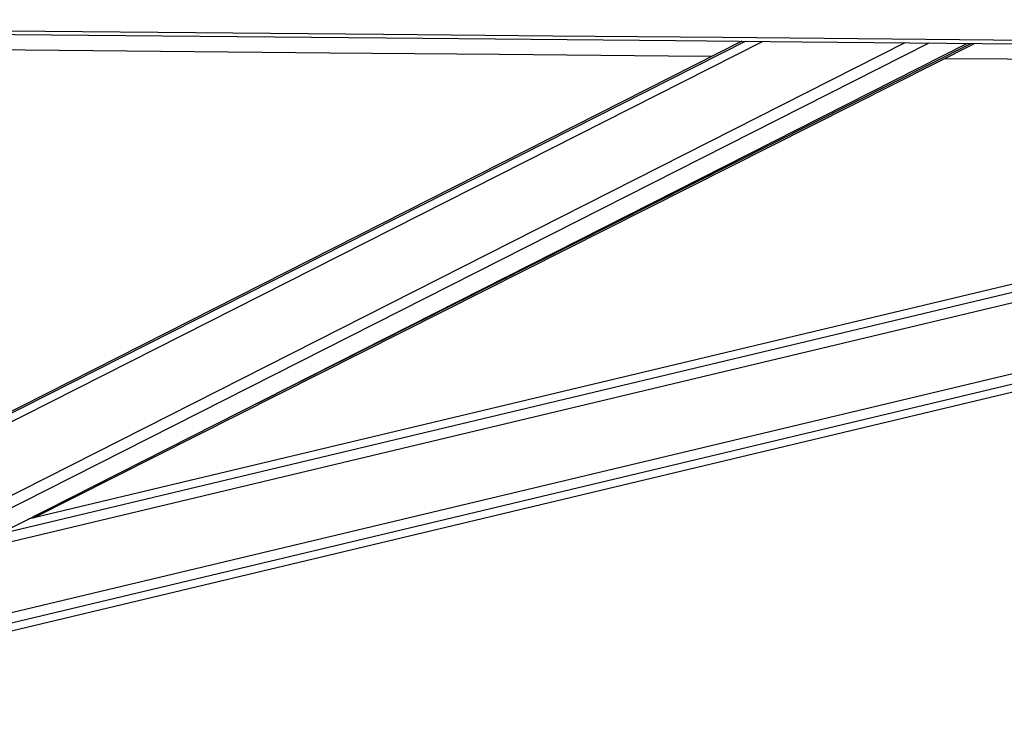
# Model space of a CAD drawing. Header units: millimetres. Extents: x 10 to 10348, y 8 to 8288.
# Tile 71 of 129: x 5276 to 5520, y 3015 to 3189. Entities that reach past the tile are written whole.
import ezdxf

# ---------------------------------------------------------------- set-up
doc = ezdxf.new("R2010")
doc.units = ezdxf.units.MM
doc.layers.add('COMPONENT_GEOMETRY', color=7, linetype='Continuous')
doc.styles.add('SLDTEXTSTYLE0', font='TXT', dxfattribs={"width": 0.75})
doc.dimstyles.new('SLDDIMSTYLE1', dxfattribs={"dimtxt": 75, "dimasz": 3.302, "dimexe": 0, "dimexo": 0.0625, "dimgap": 18.75, "dimtad": 0, "dimtih": 1, "dimtoh": 1, "dimdec": 0, "dimrnd": 1e-09, "dimzin": 12, "dimdsep": 46, "dimtxsty": 'SLDTEXTSTYLE0', "dimsah": 1, "dimcen": 0.09, "dimadec": 0, "dimazin": 3, "dimtfac": 1, "dimtdec": 0, "dimtofl": 0, "dimtmove": 0, "dimatfit": 3, "dimfxl": 1, "dimfrac": 2, "dimtolj": 1, "dimtzin": 12, "dimarcsym": 0})

# ---------------------------------------------------------------- blocks, each defined once
blk = doc.blocks.new('_D_6')
at = {"layer": 'COMPONENT_GEOMETRY', "color": 7}
for p, q in [((6592.37, 3169.16), (6314.85, 3169.16)), ((6318.02, 3169.16), (6318.02, 2018.74)), ((6318.02, 749.25), (6318.02, 1899.67)), ((3149.54, 749.25), (6321.2, 749.25))]:
    blk.add_line(p, q, dxfattribs=at)
for points in [[(6318.02, 3169.16), (6317.52, 3165.86), (6318.53, 3165.86)], [(6318.02, 749.25), (6318.53, 752.55), (6317.52, 752.55)]]:
    blk.add_solid(points, dxfattribs=at)
at = {"layer": 'COMPONENT_GEOMETRY', "color": 7, "insert": (6207.19, 1996.35), "char_height": 75, "attachment_point": 1, "style": 'SLDTEXTSTYLE0'}
blk.add_mtext('2420', dxfattribs=at)

msp = doc.modelspace()

# ---------------------------------------------------------------- linework, layer by layer
at = {"color": 8, "linetype": 'Continuous', "lineweight": 25}
for p, q in [((5190.45, 3046.46), (5460.32, 3183.2)), ((5190.77, 3048.77), (5456.15, 3183.24)), ((5194.55, 3030.29), (5495.69, 3182.88)), ((5196.04, 3027.97), (5501.65, 3182.82)), ((5334.82, 3093.35), (5512.15, 3182.73)), ((5221.56, 3028.94), (5852.75, 3179.62)), ((5222.13, 3026.55), (5862.97, 3179.52)), ((5261.26, 3056.08), (5781.5, 3180.26)), ((5270.7, 3060.86), (5771.29, 3180.36))]:
    msp.add_line(p, q, dxfattribs=at)
at = {"color": 7, "linetype": 'Continuous', "lineweight": 25}
for p, q in [((5455.21, 3183.25), (5192.38, 3050.07)), ((5203.22, 3026.67), (5511.23, 3182.73)), ((5279.44, 3064.94), (5513.12, 3182.72)), ((5222.58, 3024.64), (5871.1, 3179.45)), ((5763.24, 3180.43), (5278.15, 3064.63))]:
    msp.add_line(p, q, dxfattribs=at)
at = {"color": 7, "linetype": 'Continuous', "lineweight": 25, "flags": 128}
for points in [[(5145.69, 3187.01), (5156.2, 3186.92), (5198.22, 3186.53), (5240.25, 3186.14), (5282.27, 3185.75), (5366.32, 3184.98), (5408.34, 3184.6), (5450.37, 3184.21), (5492.39, 3183.83), (5534.41, 3183.44), (5576.44, 3183.06), (5618.46, 3182.67), (5660.49, 3182.29), (5702.51, 3181.9), (5744.53, 3181.52), (5786.56, 3181.14), (5828.58, 3180.75), (5870.61, 3180.37), (5912.63, 3179.99)], [(5145.69, 3186.09), (5376.07, 3183.97), (5438.73, 3183.4), (5470.06, 3183.11), (5532.72, 3182.54), (5564.05, 3182.25), (5626.71, 3181.68), (5658.04, 3181.39), (5720.7, 3180.82), (5752.03, 3180.53), (5783.37, 3180.25), (5830.36, 3179.82), (5877.36, 3179.39)], [(5447.67, 3179.43), (5436.99, 3179.53), (5394.97, 3179.91), (5352.94, 3180.3), (5310.92, 3180.69), (5268.89, 3181.07), (5226.87, 3181.46), (5153.19, 3182.14)], [(5747.55, 3176.69), (5731.16, 3176.84), (5689.14, 3177.22), (5647.11, 3177.6), (5605.09, 3177.99), (5563.07, 3178.37), (5521.04, 3178.76), (5505.54, 3178.9)]]:
    msp.add_lwpolyline(points, dxfattribs=at)
at = {"color": 7, "linetype": 'Continuous', "lineweight": 25}
msp.add_open_spline([(6578.7, 3173.96), (6578.24, 3174.16), (6414.49, 3245.51), (6179.63, 3347.83), (5847.08, 3492.89), (5648.62, 3579.62), (5492.2, 3648.24), (5434, 3673.96), (5404.9, 3686.82)], degree=3, knots=[0, 0, 0, 0, 0.0011722, 0.418007, 0.5995519, 0.8505062, 0.9252531, 1, 1, 1, 1], dxfattribs=at)

# ---------------------------------------------------------------- dimensions: what is measured, and where the dimension line sits
at = {"layer": 'COMPONENT_GEOMETRY', "color": 7}
dim = msp.add_linear_dim(base=(6318.02, 749.25), p1=(6593.64, 3169.16), p2=(3148.27, 749.25), angle=90, dimstyle='SLDDIMSTYLE1', dxfattribs=at)
dim.commit()
dim.dimension.update_dxf_attribs({"geometry": '_D_6', "text_midpoint": (6318.02, 1959.21), "dimtype": 160})

doc.saveas('drawing.dxf')
